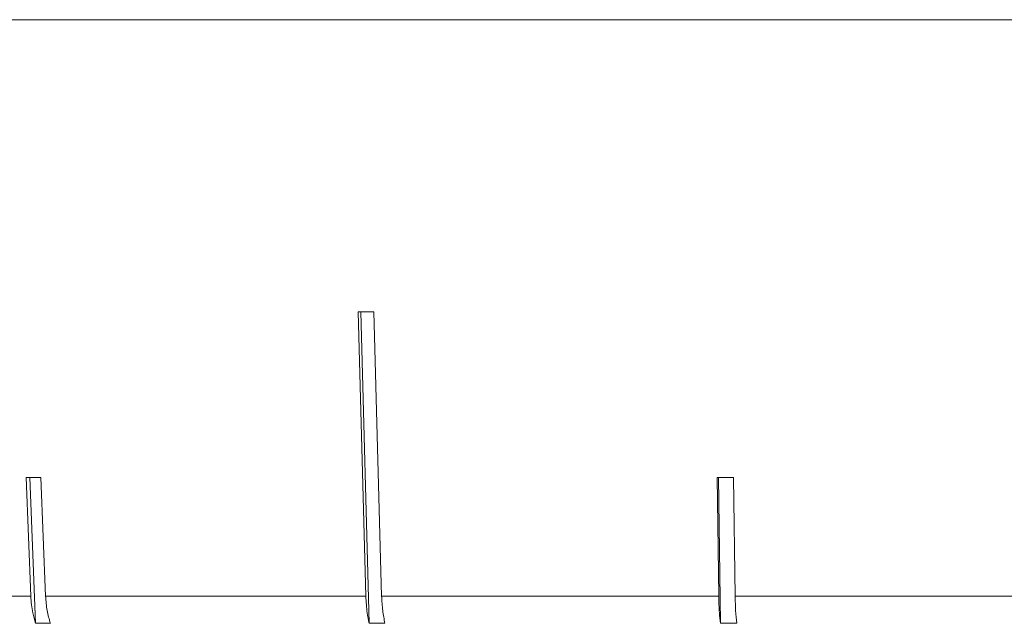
# Model space of a CAD drawing. Header units: inches. Extents: x -4.1 to 23, y -7 to 14.8.
# Tile 90 of 139: x 12.209 to 12.801, y 1.779 to 2.142. Entities that reach past the tile are written whole.
import ezdxf

# ---------------------------------------------------------------- set-up
doc = ezdxf.new("R2010")
doc.units = ezdxf.units.IN
doc.header["$MEASUREMENT"] = 0

msp = doc.modelspace()

# ---------------------------------------------------------------- linework, layer by layer
at = {"color": 7, "linetype": 'Continuous', "lineweight": 15}
for p, q in [((14.32005, 2.14238), (11.38405, 2.14238)), ((12.41238, 1.96662), (12.417, 1.79568)), ((12.41392, 1.96662), (12.41899, 1.77931)), ((12.42651, 1.79568), (12.42189, 1.96662)), ((12.21259, 1.867), (12.21543, 1.79568)), ((12.21487, 1.867), (12.21835, 1.77931)), ((12.22434, 1.79568), (12.2215, 1.867)), ((12.6283, 1.867), (12.62928, 1.79568)), ((12.62909, 1.867), (12.63029, 1.77931)), ((12.63916, 1.79568), (12.63818, 1.867)), ((12.03762, 1.79568), (12.21543, 1.79568)), ((12.22434, 1.79568), (12.417, 1.79568)), ((12.42651, 1.79568), (12.62928, 1.79568)), ((12.63916, 1.79568), (12.84705, 1.79568)), ((12.22726, 1.77931), (12.21835, 1.77931)), ((12.4285, 1.77931), (12.41899, 1.77931)), ((12.64017, 1.77931), (12.63029, 1.77931))]:
    msp.add_line(p, q, dxfattribs=at)
for centre, major_axis, ratio, start_param, end_param in [((12.8554, 2.0907), (1.41825, 0.03861), 0.083147, 4.392432, 4.399483), ((12.85695, 1.99032), (1.40946, 0.05633), 0.077831, 4.23448, 4.241575), ((12.85374, 1.99032), (1.40946, 0.01944), 0.086398, 4.550566, 4.557661)]:
    msp.add_ellipse(centre, major_axis=major_axis, ratio=ratio, start_param=start_param, end_param=end_param, dxfattribs=at)
for points, knots in [([(12.21543, 1.79568), (12.2157, 1.79221), (12.21618, 1.78629), (12.21771, 1.78136), (12.21835, 1.77931)], [0, 0, 0, 0, 0.585345, 1, 1, 1, 1]), ([(12.22726, 1.77931), (12.22651, 1.78179), (12.225, 1.78678), (12.22456, 1.7927), (12.22434, 1.79568)], [0, 0, 0, 0, 0.496854, 1, 1, 1, 1]), ([(12.417, 1.79568), (12.41719, 1.79221), (12.41751, 1.78629), (12.41855, 1.78136), (12.41899, 1.77931)], [0, 0, 0, 0, 0.585345, 1, 1, 1, 1]), ([(12.4285, 1.77931), (12.42799, 1.78179), (12.42696, 1.78678), (12.42666, 1.7927), (12.42651, 1.79568)], [0, 0, 0, 0, 0.496901, 1, 1, 1, 1]), ([(12.62928, 1.79568), (12.62938, 1.79221), (12.62954, 1.78629), (12.63007, 1.78136), (12.63029, 1.77931)], [0, 0, 0, 0, 0.5853453, 1, 1, 1, 1]), ([(12.64017, 1.77931), (12.63991, 1.78179), (12.63938, 1.78678), (12.63923, 1.7927), (12.63916, 1.79568)], [0, 0, 0, 0, 0.4969276, 1, 1, 1, 1])]:
    msp.add_open_spline(points, degree=3, knots=knots, dxfattribs=at)

doc.saveas('drawing.dxf')
